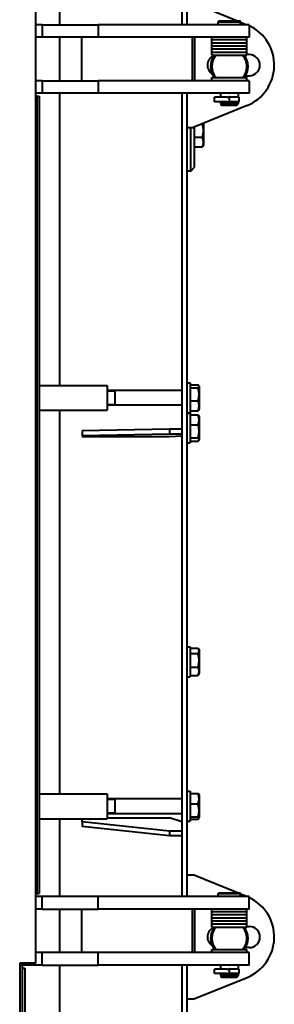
# Model space of a CAD drawing. Header units: millimetres. Extents: x -149 to 1385, y -399 to 918.
# Tile 37 of 41: x 1064 to 1084, y 172 to 251. Entities that reach past the tile are written whole.
import ezdxf

# ---------------------------------------------------------------- set-up
doc = ezdxf.new("R2010")
doc.units = ezdxf.units.MM
for name, color, linetype in [('(c)Креп', 9, 'Continuous'), ('(c)Синий', 156, 'Continuous'), ('G', 3, 'Continuous'), ('R', 1, 'Continuous'), ('WELDING', 7, 'Continuous'), ('Системный слой', 250, 'Continuous')]:
    doc.layers.add(name, color=color, linetype=linetype)

# ---------------------------------------------------------------- blocks, each defined once
blk = doc.blocks.new('U382')
at = {"layer": 'G', "color": 150, "lineweight": 40}
for p, q in [((1077.379, 219.708), (1077.379, 218.262)), ((1077.379, 218.262), (1077.379, 217.308))]:
    blk.add_line(p, q, dxfattribs=at)
blk = doc.blocks.new('U393')
at = {"layer": 'WELDING', "color": 150, "lineweight": 40}
for p, q in [((1078.055, 217.676), (1078.017, 217.711)), ((1078.017, 217.457), (1078.045, 217.481)), ((1078.045, 217.481), (1078.069, 217.506)), ((1078.096, 217.617), (1078.055, 217.676)), ((1078.069, 217.506), (1078.087, 217.531)), ((1078.087, 217.531), (1078.098, 217.556)), ((1078.098, 217.556), (1078.096, 217.617))]:
    blk.add_line(p, q, dxfattribs=at)
blk = doc.blocks.new('U404')
at = {"layer": 'WELDING', "color": 150, "lineweight": 40}
for p, q in [((1078.047, 221.948), (1078.017, 221.972)), ((1078.017, 221.742), (1078.075, 221.794)), ((1078.072, 221.924), (1078.047, 221.948)), ((1078.089, 221.9), (1078.072, 221.924)), ((1078.075, 221.794), (1078.101, 221.847)), ((1078.101, 221.847), (1078.089, 221.9))]:
    blk.add_line(p, q, dxfattribs=at)
blk = doc.blocks.new('U405')
at = {"layer": 'G', "color": 150, "lineweight": 40}
for start, end in [(139.9948, 220.0052), (0, 40.0052), (319.9948, 0)]:
    blk.add_arc((1080.529, 177.536), 1.4, start, end, dxfattribs=at)
blk = doc.blocks.new('U406')
at = {"layer": 'G', "color": 150, "lineweight": 40}
for p, q in [((1077.629, 252.636), (1081.192, 251.186)), ((1081.429, 251.09), (1081.929, 250.886))]:
    blk.add_line(p, q, dxfattribs=at)
blk = doc.blocks.new('U419')
at = {"layer": 'G', "color": 150, "lineweight": 40}
for p, q in [((1081.229, 175.386), (1081.229, 175.071)), ((1081.229, 174.701), (1081.229, 174.546))]:
    blk.add_line(p, q, dxfattribs=at)
blk = doc.blocks.new('U420')
at = {"layer": 'G', "color": 150, "lineweight": 40}
for p, q in [((1079.829, 175.386), (1079.829, 175.071)), ((1079.829, 174.701), (1079.829, 174.546))]:
    blk.add_line(p, q, dxfattribs=at)
blk = doc.blocks.new('U421')
at = {"layer": 'G', "color": 150, "lineweight": 40}
for start, end in [(65.74598, 114.31836), (245.68164, 294.25402)]:
    blk.add_arc((1080.529, 174.886), 0.2, start, end, dxfattribs=at)
blk = doc.blocks.new('U427')
at = {"layer": 'G', "color": 150, "lineweight": 40}
for p, q in [((1065.029, 187.126), (1065.096, 187.126)), ((1065.296, 187.126), (1070.729, 187.126))]:
    blk.add_line(p, q, dxfattribs=at)
blk = doc.blocks.new('U428')
at = {"layer": 'G', "color": 150, "lineweight": 40}
for p, q in [((1065.029, 189.126), (1065.096, 189.126)), ((1065.296, 189.126), (1070.729, 189.126))]:
    blk.add_line(p, q, dxfattribs=at)
blk = doc.blocks.new('U439')
at = {"layer": 'WELDING', "color": 150, "lineweight": 40}
for p, q in [((1078.367, 242.905), (1078.385, 242.922)), ((1078.385, 242.922), (1078.4, 242.939)), ((1078.4, 242.939), (1078.414, 242.956))]:
    blk.add_line(p, q, dxfattribs=at)
blk = doc.blocks.new('U444')
at = {"layer": 'G', "color": 150, "lineweight": 40}
for start, end in [(143.1301, 157.57627), (323.1301, 36.8699), (157.57627, 216.8699)]:
    blk.add_arc((1080.529, 247.536), 1.5, start, end, dxfattribs=at)
blk = doc.blocks.new('U445')
at = {"layer": 'G', "color": 150, "lineweight": 40}
for p, q in [((1081.192, 181.186), (1077.629, 182.636)), ((1081.929, 180.886), (1081.429, 181.09))]:
    blk.add_line(p, q, dxfattribs=at)
blk = doc.blocks.new('U456')
at = {"layer": 'G', "color": 150, "lineweight": 40}
for p, q in [((1077.729, 242.136), (1077.729, 242.677)), ((1077.729, 239.436), (1077.729, 242.136))]:
    blk.add_line(p, q, dxfattribs=at)
blk = doc.blocks.new('U457')
at = {"layer": 'G', "color": 150, "lineweight": 40}
for p, q in [((1077.429, 242.136), (1077.429, 242.636)), ((1077.429, 239.136), (1077.429, 242.136))]:
    blk.add_line(p, q, dxfattribs=at)
blk = doc.blocks.new('U465')
at = {"layer": 'G', "color": 150, "lineweight": 40}
for start, end in [(143.1301, 216.8699), (323.1301, 36.8699)]:
    blk.add_arc((1080.529, 177.536), 1.5, start, end, dxfattribs=at)
blk = doc.blocks.new('U468')
at = {"layer": 'G', "color": 150, "lineweight": 40}
for p, q in [((1078.129, 188.293), (1078.129, 189.039)), ((1078.129, 187.234), (1078.129, 188.293))]:
    blk.add_line(p, q, dxfattribs=at)
blk = doc.blocks.new('U469')
at = {"layer": 'WELDING', "color": 150, "lineweight": 40}
for p, q in [((1078.052, 187.273), (1078.017, 187.296)), ((1078.017, 187.106), (1078.05, 187.127)), ((1078.05, 187.127), (1078.076, 187.149)), ((1078.093, 187.232), (1078.052, 187.273)), ((1078.076, 187.149), (1078.093, 187.172)), ((1078.101, 187.19), (1078.093, 187.232)), ((1078.093, 187.172), (1078.101, 187.19))]:
    blk.add_line(p, q, dxfattribs=at)
blk = doc.blocks.new('U483')
at = {"layer": 'G', "color": 150, "lineweight": 40}
for p, q in [((1065.029, 219.928), (1065.096, 219.928)), ((1065.296, 219.928), (1070.729, 219.928))]:
    blk.add_line(p, q, dxfattribs=at)
blk = doc.blocks.new('U484')
at = {"layer": 'G', "color": 150, "lineweight": 40}
for p, q in [((1065.029, 221.928), (1065.096, 221.928)), ((1065.296, 221.928), (1070.729, 221.928))]:
    blk.add_line(p, q, dxfattribs=at)
blk = doc.blocks.new('U496')
at = {"layer": 'WELDING', "color": 150, "lineweight": 40}
for p, q in [((1078.031, 200.806), (1078.017, 200.825)), ((1078.043, 200.787), (1078.031, 200.806)), ((1078.017, 200.398), (1078.085, 200.52)), ((1078.055, 200.768), (1078.043, 200.787)), ((1078.1, 200.644), (1078.055, 200.768)), ((1078.085, 200.52), (1078.1, 200.644))]:
    blk.add_line(p, q, dxfattribs=at)
blk = doc.blocks.new('U497')
at = {"layer": 'G', "color": 150, "lineweight": 40}
for p, q in [((1066.929, 301.196), (1066.929, 291.549)), ((1066.929, 289.549), (1066.929, 258.895)), ((1066.929, 256.895), (1066.929, 250.886)), ((1066.929, 249.886), (1066.929, 246.386)), ((1066.929, 245.386), (1066.929, 221.928)), ((1066.929, 219.928), (1066.929, 189.126)), ((1066.929, 187.126), (1066.929, 180.886)), ((1066.929, 179.886), (1066.929, 176.386)), ((1066.929, 175.386), (1066.929, 158.08))]:
    blk.add_line(p, q, dxfattribs=at)
blk = doc.blocks.new('U500')
at = {"layer": 'G', "color": 150, "lineweight": 40}
for start, end in [(139.9948, 220.0052), (0, 40.0052), (319.9948, 0)]:
    blk.add_arc((1080.529, 247.536), 1.4, start, end, dxfattribs=at)
blk = doc.blocks.new('U501')
at = {"layer": 'G', "color": 150, "lineweight": 40}
for p, q in [((1081.229, 245.386), (1081.229, 245.071)), ((1081.229, 244.701), (1081.229, 244.546))]:
    blk.add_line(p, q, dxfattribs=at)
blk = doc.blocks.new('U502')
at = {"layer": 'G', "color": 150, "lineweight": 40}
for p, q in [((1079.829, 245.386), (1079.829, 245.071)), ((1079.829, 244.701), (1079.829, 244.546))]:
    blk.add_line(p, q, dxfattribs=at)
blk = doc.blocks.new('U503')
at = {"layer": 'G', "color": 150, "lineweight": 40}
for start, end in [(65.74598, 114.31836), (245.68164, 294.25402)]:
    blk.add_arc((1080.529, 244.886), 0.2, start, end, dxfattribs=at)
blk = doc.blocks.new('U510')
at = {"layer": 'G', "color": 150, "lineweight": 40}
for p, q in [((1076.729, 304.136), (1076.729, 250.886)), ((1076.729, 245.386), (1076.729, 180.886)), ((1076.729, 175.386), (1076.729, 155.705))]:
    blk.add_line(p, q, dxfattribs=at)
blk = doc.blocks.new('U511')
at = {"layer": 'G', "color": 150, "lineweight": 40}
for p, q in [((1077.129, 304.136), (1077.129, 250.886)), ((1077.129, 245.386), (1077.129, 180.886)), ((1077.129, 175.386), (1077.129, 155.705))]:
    blk.add_line(p, q, dxfattribs=at)

msp = doc.modelspace()

# ---------------------------------------------------------------- linework, layer by layer
at = {"layer": 'G', "color": 150, "lineweight": 40}
for p, q in [((1065.029, 175.543), (1065.029, 306.836)), ((1065.529, 250.886), (1065.029, 250.886)), ((1065.529, 250.886), (1065.529, 249.886)), ((1065.529, 250.886), (1070.029, 250.886)), ((1080.529, 250.886), (1070.029, 250.886)), ((1070.029, 250.886), (1070.029, 249.886)), ((1079.629, 251.126), (1079.689, 251.186)), ((1079.629, 250.886), (1079.629, 251.126)), ((1079.629, 251.126), (1081.429, 251.126)), ((1079.689, 251.186), (1081.369, 251.186)), ((1082.129, 250.886), (1080.529, 250.886)), ((1081.429, 251.126), (1081.369, 251.186)), ((1081.429, 250.886), (1081.429, 251.126)), ((1082.129, 250.886), (1082.129, 249.886)), ((1065.529, 249.886), (1065.029, 249.886)), ((1070.029, 249.886), (1065.529, 249.886)), ((1068.7, 246.386), (1068.7, 249.886)), ((1080.529, 249.886), (1070.029, 249.886)), ((1077.546, 249.886), (1077.546, 246.386)), ((1077.733, 249.886), (1077.733, 246.386)), ((1079.129, 249.686), (1079.129, 249.886)), ((1082.129, 249.886), (1080.529, 249.886)), ((1081.929, 249.686), (1081.929, 249.886)), ((1079.129, 249.686), (1081.929, 249.686)), ((1079.129, 249.436), (1079.129, 249.686)), ((1079.129, 249.686), (1081.929, 249.686)), ((1079.129, 249.186), (1079.129, 249.436)), ((1079.129, 249.436), (1081.929, 249.436)), ((1079.129, 249.436), (1081.929, 249.436)), ((1079.129, 249.186), (1081.929, 249.186)), ((1079.129, 248.936), (1079.129, 249.186)), ((1079.129, 249.186), (1081.929, 249.186)), ((1081.929, 249.436), (1081.929, 249.686)), ((1081.929, 249.186), (1081.929, 249.436)), ((1081.929, 248.936), (1081.929, 249.186)), ((1079.129, 248.936), (1081.929, 248.936)), ((1079.129, 248.686), (1079.129, 248.936)), ((1079.129, 248.936), (1081.929, 248.936)), ((1079.129, 248.686), (1081.929, 248.686)), ((1079.129, 248.436), (1079.129, 248.686)), ((1079.129, 248.686), (1081.929, 248.686)), ((1079.129, 248.436), (1081.929, 248.436)), ((1081.929, 248.686), (1081.929, 248.936)), ((1081.929, 248.436), (1081.929, 248.686)), ((1082.129, 248.486), (1081.929, 248.486)), ((1079.129, 246.386), (1079.129, 246.636)), ((1079.129, 246.636), (1081.929, 246.636)), ((1081.828, 246.786), (1082.129, 246.786)), ((1081.929, 246.386), (1081.929, 246.636)), ((1065.529, 246.386), (1065.029, 246.386)), ((1065.529, 246.386), (1065.529, 245.386)), ((1065.529, 246.386), (1070.029, 246.386)), ((1080.529, 246.386), (1070.029, 246.386)), ((1070.029, 246.386), (1070.029, 245.386)), ((1082.129, 246.386), (1080.529, 246.386)), ((1082.129, 246.386), (1082.129, 245.386)), ((1065.529, 245.386), (1065.029, 245.386)), ((1065.096, 245.136), (1065.096, 181.136)), ((1065.096, 245.136), (1065.296, 245.136)), ((1065.296, 245.136), (1065.296, 181.136)), ((1070.029, 245.386), (1065.529, 245.386)), ((1080.529, 245.386), (1070.029, 245.386)), ((1079.328, 244.701), (1079.328, 245.071)), ((1080.343, 245.071), (1079.328, 245.071)), ((1080.453, 245.071), (1080.528, 245.071)), ((1080.529, 245.071), (1080.528, 245.071)), ((1080.528, 244.701), (1080.528, 245.071)), ((1082.129, 245.386), (1080.529, 245.386)), ((1080.529, 245.071), (1080.605, 245.071)), ((1080.529, 244.701), (1080.529, 245.071)), ((1081.329, 245.071), (1080.714, 245.071)), ((1081.329, 244.701), (1081.329, 245.071)), ((1081.949, 244.395), (1077.629, 242.636)), ((1080.343, 244.701), (1079.328, 244.701)), ((1081.229, 244.546), (1079.829, 244.546)), ((1079.829, 244.546), (1079.922, 244.386)), ((1081.137, 244.386), (1079.922, 244.386)), ((1080.453, 244.701), (1080.528, 244.701)), ((1080.529, 244.701), (1080.528, 244.701)), ((1080.529, 244.701), (1080.605, 244.701)), ((1081.329, 244.701), (1080.714, 244.701)), ((1081.229, 244.546), (1081.137, 244.386)), ((1078.289, 242.905), (1078.367, 242.905)), ((1078.479, 241.234), (1078.479, 242.982)), ((1077.129, 242.636), (1077.629, 242.636)), ((1077.729, 241.843), (1078.367, 241.843)), ((1078.431, 241.15), (1078.479, 241.234)), ((1077.729, 241.074), (1078.367, 241.074)), ((1077.429, 239.136), (1077.129, 239.136)), ((1077.429, 239.136), (1077.729, 239.436)), ((1070.729, 221.928), (1070.729, 219.928)), ((1076.729, 221.528), (1070.729, 221.528)), ((1071.379, 221.515), (1071.379, 221.528)), ((1071.379, 220.328), (1071.379, 221.515)), ((1077.129, 222.128), (1077.379, 222.128)), ((1077.379, 222.128), (1077.379, 219.728)), ((1077.379, 221.972), (1078.017, 221.972)), ((1077.379, 221.742), (1078.017, 221.742)), ((1078.089, 221.9), (1078.129, 221.831)), ((1078.129, 220.026), (1078.129, 221.831)), ((1077.379, 220.698), (1078.017, 220.698)), ((1076.729, 220.328), (1070.729, 220.328)), ((1077.379, 219.884), (1078.017, 219.884)), ((1078.089, 219.957), (1078.129, 220.026)), ((1077.129, 219.728), (1077.379, 219.728)), ((1077.129, 219.708), (1077.379, 219.708)), ((1077.379, 219.559), (1078.017, 219.559)), ((1078.087, 219.484), (1078.129, 219.41)), ((1078.129, 217.605), (1078.129, 219.41)), ((1075.729, 218.422), (1068.729, 218.281)), ((1068.729, 218.281), (1068.729, 217.882)), ((1076.729, 218.422), (1075.729, 218.422)), ((1075.729, 218.422), (1075.729, 218.022)), ((1077.379, 218.762), (1078.017, 218.762)), ((1075.729, 218.022), (1068.729, 217.882)), ((1068.729, 217.882), (1068.729, 217.826)), ((1068.729, 217.826), (1075.729, 217.826)), ((1076.729, 218.022), (1075.729, 218.022)), ((1075.729, 217.826), (1076.729, 217.882)), ((1077.379, 217.711), (1078.017, 217.711)), ((1077.379, 217.457), (1078.017, 217.457)), ((1078.087, 217.531), (1078.129, 217.605)), ((1077.129, 217.308), (1077.379, 217.308)), ((1077.129, 200.936), (1077.379, 200.936)), ((1077.379, 200.936), (1077.379, 198.536)), ((1077.379, 200.825), (1078.017, 200.825)), ((1077.379, 200.398), (1078.017, 200.398)), ((1078.055, 200.768), (1078.129, 200.639)), ((1078.129, 198.834), (1078.129, 200.639)), ((1077.379, 199.31), (1078.017, 199.31)), ((1077.129, 198.536), (1077.379, 198.536)), ((1077.379, 198.648), (1078.017, 198.648)), ((1078.055, 198.705), (1078.129, 198.834)), ((1070.729, 189.126), (1070.729, 187.126)), ((1077.129, 189.336), (1077.379, 189.336)), ((1077.379, 189.336), (1077.379, 186.936)), ((1077.379, 189.167), (1078.017, 189.167)), ((1078.093, 189.101), (1078.129, 189.039)), ((1076.729, 188.736), (1070.729, 188.736)), ((1071.379, 187.546), (1071.379, 188.736)), ((1077.379, 188.327), (1078.017, 188.327)), ((1076.729, 187.536), (1070.729, 187.536)), ((1071.379, 187.536), (1071.379, 187.546)), ((1068.729, 186.899), (1068.729, 187.126)), ((1075.729, 186.149), (1068.729, 186.899)), ((1068.729, 186.899), (1068.729, 186.517)), ((1070.729, 187.199), (1075.729, 187.199)), ((1076.729, 186.899), (1075.729, 187.199)), ((1077.129, 186.936), (1077.379, 186.936)), ((1077.379, 187.296), (1078.017, 187.296)), ((1077.379, 187.106), (1078.017, 187.106)), ((1078.093, 187.172), (1078.129, 187.234)), ((1075.729, 185.767), (1068.729, 186.517)), ((1076.729, 186.149), (1075.729, 186.149)), ((1075.729, 186.149), (1075.729, 185.767)), ((1076.729, 185.767), (1075.729, 185.767)), ((1077.129, 182.636), (1077.629, 182.636)), ((1065.096, 181.136), (1065.296, 181.136)), ((1079.629, 181.126), (1079.689, 181.186)), ((1079.629, 180.886), (1079.629, 181.126)), ((1079.629, 181.126), (1081.429, 181.126)), ((1079.689, 181.186), (1081.369, 181.186)), ((1081.429, 181.126), (1081.369, 181.186)), ((1081.429, 180.886), (1081.429, 181.126)), ((1065.529, 180.886), (1065.029, 180.886)), ((1065.529, 179.886), (1065.529, 180.886)), ((1070.029, 180.886), (1065.529, 180.886)), ((1080.529, 180.886), (1070.029, 180.886)), ((1070.029, 179.886), (1070.029, 180.886)), ((1082.129, 180.886), (1080.529, 180.886)), ((1082.129, 179.886), (1082.129, 180.886)), ((1065.529, 179.886), (1065.029, 179.886)), ((1065.529, 179.886), (1070.029, 179.886)), ((1068.7, 176.386), (1068.7, 179.886)), ((1080.529, 179.886), (1070.029, 179.886)), ((1077.546, 179.886), (1077.546, 176.386)), ((1077.733, 179.886), (1077.733, 176.386)), ((1079.129, 179.686), (1079.129, 179.886)), ((1079.129, 179.436), (1079.129, 179.686)), ((1079.129, 179.686), (1081.929, 179.686)), ((1079.129, 179.686), (1081.929, 179.686)), ((1082.129, 179.886), (1080.529, 179.886)), ((1081.929, 179.686), (1081.929, 179.886)), ((1081.929, 179.436), (1081.929, 179.686)), ((1079.129, 179.186), (1079.129, 179.436)), ((1079.129, 179.436), (1081.929, 179.436)), ((1079.129, 179.436), (1081.929, 179.436)), ((1079.129, 178.936), (1079.129, 179.186)), ((1079.129, 179.186), (1081.929, 179.186)), ((1079.129, 179.186), (1081.929, 179.186)), ((1079.129, 178.936), (1081.929, 178.936)), ((1079.129, 178.686), (1079.129, 178.936)), ((1079.129, 178.936), (1081.929, 178.936)), ((1079.129, 178.686), (1081.929, 178.686)), ((1079.129, 178.436), (1079.129, 178.686)), ((1079.129, 178.686), (1081.929, 178.686)), ((1081.929, 179.186), (1081.929, 179.436)), ((1081.929, 178.936), (1081.929, 179.186)), ((1081.929, 178.686), (1081.929, 178.936)), ((1081.929, 178.436), (1081.929, 178.686)), ((1079.129, 178.436), (1081.929, 178.436)), ((1081.929, 178.486), (1082.129, 178.486)), ((1065.529, 176.386), (1065.029, 176.386)), ((1065.529, 175.386), (1065.529, 176.386)), ((1070.029, 176.386), (1065.529, 176.386)), ((1080.529, 176.386), (1070.029, 176.386)), ((1070.029, 175.386), (1070.029, 176.386)), ((1079.129, 176.386), (1079.129, 176.636)), ((1079.129, 176.636), (1081.929, 176.636)), ((1082.129, 176.386), (1080.529, 176.386)), ((1082.129, 176.786), (1081.828, 176.786)), ((1081.929, 176.386), (1081.929, 176.636)), ((1082.129, 175.386), (1082.129, 176.386)), ((1065.029, 175.543), (1063.729, 175.543)), ((1063.729, 175.543), (1063.729, 113.136)), ((1065.529, 175.386), (1063.729, 175.386)), ((1063.929, 175.386), (1063.929, 175.136)), ((1063.929, 175.136), (1063.929, 112.736)), ((1063.929, 175.136), (1064.129, 175.136)), ((1064.129, 175.136), (1064.129, 112.736)), ((1065.529, 175.386), (1070.029, 175.386)), ((1080.529, 175.386), (1070.029, 175.386)), ((1079.328, 174.701), (1079.328, 175.071)), ((1080.343, 175.071), (1079.328, 175.071)), ((1080.343, 174.701), (1079.328, 174.701)), ((1080.453, 175.071), (1080.528, 175.071)), ((1080.453, 174.701), (1080.528, 174.701)), ((1080.529, 175.071), (1080.528, 175.071)), ((1080.528, 174.701), (1080.528, 175.071)), ((1080.529, 174.701), (1080.528, 174.701)), ((1082.129, 175.386), (1080.529, 175.386)), ((1080.529, 175.071), (1080.605, 175.071)), ((1080.529, 174.701), (1080.529, 175.071)), ((1080.529, 174.701), (1080.605, 174.701)), ((1081.329, 175.071), (1080.714, 175.071)), ((1081.329, 174.701), (1080.714, 174.701)), ((1081.329, 174.701), (1081.329, 175.071)), ((1077.629, 172.636), (1081.949, 174.395)), ((1081.229, 174.546), (1079.829, 174.546)), ((1079.829, 174.546), (1079.922, 174.386)), ((1081.137, 174.386), (1079.922, 174.386)), ((1081.229, 174.546), (1081.137, 174.386)), ((1077.629, 172.636), (1077.129, 172.636))]:
    msp.add_line(p, q, dxfattribs=at)
for centre, radius, start, end in [((1080.629, 247.636), 3.5, 292.14879, 64.62307), ((1079.629, 247.636), 0.85, 111.02042, 236.29921), ((1082.129, 247.636), 0.85, 270, 90), ((1080.528, 244.886), 0.185, 90, 107.03125), ((1080.529, 244.886), 0.185, 72.96875, 90), ((1080.528, 244.886), 0.185, 252.96875, 270), ((1080.529, 244.886), 0.185, 270, 287.03125), ((1080.629, 177.636), 3.5, 292.14879, 64.62307), ((1079.629, 177.636), 0.85, 111.02042, 236.29921), ((1082.129, 177.636), 0.85, 270, 90), ((1080.528, 174.886), 0.185, 90, 107.03125), ((1080.528, 174.886), 0.185, 252.96875, 270), ((1080.529, 174.886), 0.185, 72.96875, 90), ((1080.529, 174.886), 0.185, 270, 287.03125)]:
    msp.add_arc(centre, radius, start, end, dxfattribs=at)
at = {"layer": 'R', "color": 7, "lineweight": 9}
for p, q in [((1071.379, 221.433), (1070.729, 221.433)), ((1071.379, 220.423), (1070.729, 220.423)), ((1071.379, 188.642), (1070.729, 188.642)), ((1071.379, 187.631), (1070.729, 187.631))]:
    msp.add_line(p, q, dxfattribs=at)
at = {"layer": 'WELDING', "color": 150, "lineweight": 40}
for points, knots in [([(1080.343, 245.071), (1080.352, 245.071), (1080.368, 245.071), (1080.393, 245.071), (1080.417, 245.071), (1080.439, 245.07), (1080.459, 245.067), (1080.469, 245.065), (1080.474, 245.063)], [0, 0, 0, 0, 1.661418, 2.953057, 4.60982, 6.365448, 7.645071, 9, 9, 9, 9]), ([(1080.714, 245.071), (1080.706, 245.071), (1080.69, 245.071), (1080.665, 245.071), (1080.642, 245.071), (1080.622, 245.07), (1080.602, 245.068), (1080.59, 245.065), (1080.584, 245.063)], [0, 0, 0, 0, 1.549417, 3.051764, 4.58788, 6.112404, 7.276588, 9, 9, 9, 9]), ([(1080.343, 244.701), (1080.352, 244.701), (1080.368, 244.701), (1080.393, 244.702), (1080.417, 244.702), (1080.439, 244.703), (1080.459, 244.706), (1080.469, 244.708), (1080.474, 244.71)], [0, 0, 0, 0, 1.661418, 2.953057, 4.60982, 6.365448, 7.645071, 9, 9, 9, 9]), ([(1080.714, 244.701), (1080.706, 244.701), (1080.69, 244.701), (1080.665, 244.702), (1080.642, 244.702), (1080.622, 244.703), (1080.602, 244.705), (1080.59, 244.708), (1080.584, 244.71)], [0, 0, 0, 0, 1.549417, 3.051764, 4.58788, 6.112404, 7.276588, 9, 9, 9, 9]), ([(1078.367, 241.843), (1078.378, 241.879), (1078.393, 241.932), (1078.414, 242.022), (1078.429, 242.102), (1078.44, 242.176), (1078.446, 242.236), (1078.451, 242.296), (1078.453, 242.371), (1078.451, 242.433), (1078.448, 242.496), (1078.441, 242.562), (1078.428, 242.654), (1078.405, 242.769), (1078.382, 242.855), (1078.367, 242.905)], [0, 0, 0, 0, 1.679816, 2.464254, 4.100621, 5.29978, 5.785161, 6.773962, 7.999819, 9.102067, 9.530451, 10.806592, 12.055167, 13.667644, 16, 16, 16, 16]), ([(1078.367, 241.074), (1078.379, 241.104), (1078.396, 241.148), (1078.416, 241.213), (1078.43, 241.267), (1078.441, 241.323), (1078.448, 241.375), (1078.452, 241.422), (1078.452, 241.468), (1078.451, 241.512), (1078.446, 241.56), (1078.438, 241.615), (1078.42, 241.693), (1078.396, 241.769), (1078.375, 241.825), (1078.367, 241.843)], [0, 0, 0, 0, 1.912449, 2.780687, 4.100621, 5.29978, 6.277542, 7.267519, 8.214858, 9.102067, 9.95816, 11.225797, 12.463836, 14.84267, 16, 16, 16, 16]), ([(1078.431, 241.15), (1078.422, 241.135), (1078.403, 241.109), (1078.378, 241.084), (1078.367, 241.074)], [0, 0, 0, 0, 3.013819, 5, 5, 5, 5]), ([(1078.017, 220.698), (1078.028, 220.734), (1078.043, 220.786), (1078.064, 220.875), (1078.079, 220.953), (1078.09, 221.026), (1078.096, 221.085), (1078.101, 221.144), (1078.103, 221.217), (1078.101, 221.278), (1078.098, 221.34), (1078.091, 221.405), (1078.078, 221.495), (1078.055, 221.608), (1078.032, 221.693), (1078.017, 221.742)], [0, 0, 0, 0, 1.679816, 2.464254, 4.100621, 5.29978, 5.785161, 6.773962, 7.999819, 9.102067, 9.530451, 10.806592, 12.055167, 13.667644, 16, 16, 16, 16]), ([(1078.017, 219.884), (1078.029, 219.916), (1078.046, 219.962), (1078.066, 220.031), (1078.08, 220.089), (1078.091, 220.148), (1078.098, 220.202), (1078.102, 220.253), (1078.102, 220.301), (1078.101, 220.348), (1078.096, 220.399), (1078.088, 220.457), (1078.07, 220.54), (1078.046, 220.62), (1078.025, 220.679), (1078.017, 220.698)], [0, 0, 0, 0, 1.912449, 2.780687, 4.100621, 5.29978, 6.277542, 7.267519, 8.214858, 9.102067, 9.95816, 11.225797, 12.463836, 14.84267, 16, 16, 16, 16]), ([(1078.089, 219.957), (1078.086, 219.95), (1078.075, 219.935), (1078.052, 219.911), (1078.03, 219.893), (1078.017, 219.884)], [0, 0, 0, 0, 1.639556, 3.664532, 6, 6, 6, 6]), ([(1078.017, 218.762), (1078.029, 218.793), (1078.046, 218.838), (1078.066, 218.906), (1078.08, 218.962), (1078.091, 219.021), (1078.098, 219.074), (1078.102, 219.123), (1078.102, 219.17), (1078.101, 219.216), (1078.096, 219.267), (1078.088, 219.323), (1078.07, 219.404), (1078.046, 219.483), (1078.025, 219.54), (1078.017, 219.559)], [0, 0, 0, 0, 1.912449, 2.780687, 4.100621, 5.29978, 6.277542, 7.267519, 8.214858, 9.102067, 9.95816, 11.225797, 12.463836, 14.84267, 16, 16, 16, 16]), ([(1078.017, 219.559), (1078.025, 219.553), (1078.039, 219.541), (1078.056, 219.524), (1078.073, 219.506), (1078.082, 219.493), (1078.087, 219.484)], [0, 0, 0, 0, 1.881072, 3.308451, 4.727006, 7, 7, 7, 7]), ([(1078.017, 217.711), (1078.03, 217.754), (1078.047, 217.814), (1078.067, 217.903), (1078.08, 217.975), (1078.092, 218.053), (1078.098, 218.124), (1078.102, 218.188), (1078.102, 218.25), (1078.101, 218.3), (1078.098, 218.357), (1078.09, 218.433), (1078.068, 218.575), (1078.039, 218.688), (1078.017, 218.762)], [0, 0, 0, 0, 1.905023, 2.606895, 3.844333, 4.968544, 5.957069, 6.813299, 7.701429, 8.533187, 8.934797, 10.132776, 11.738547, 15, 15, 15, 15]), ([(1078.017, 199.31), (1078.028, 199.347), (1078.043, 199.402), (1078.064, 199.494), (1078.079, 199.576), (1078.09, 199.652), (1078.096, 199.713), (1078.101, 199.775), (1078.103, 199.851), (1078.101, 199.915), (1078.098, 199.979), (1078.091, 200.047), (1078.078, 200.141), (1078.055, 200.259), (1078.032, 200.347), (1078.017, 200.398)], [0, 0, 0, 0, 1.679816, 2.464254, 4.100621, 5.29978, 5.785161, 6.773962, 7.999819, 9.102067, 9.530451, 10.806592, 12.055167, 13.667644, 16, 16, 16, 16]), ([(1078.017, 198.648), (1078.031, 198.677), (1078.052, 198.725), (1078.073, 198.789), (1078.087, 198.839), (1078.095, 198.884), (1078.101, 198.931), (1078.103, 198.977), (1078.101, 199.022), (1078.096, 199.067), (1078.088, 199.114), (1078.07, 199.182), (1078.046, 199.247), (1078.025, 199.294), (1078.017, 199.31)], [0, 0, 0, 0, 2.031939, 3.311633, 4.396645, 5.423589, 6.350589, 7.49983, 8.533187, 9.335775, 10.524184, 11.738547, 13.915004, 15, 15, 15, 15]), ([(1078.017, 189.167), (1078.031, 189.159), (1078.048, 189.148), (1078.067, 189.132), (1078.082, 189.118), (1078.09, 189.107), (1078.093, 189.101)], [0, 0, 0, 0, 2.606942, 3.645422, 5.086909, 7, 7, 7, 7]), ([(1078.017, 188.327), (1078.029, 188.36), (1078.046, 188.407), (1078.066, 188.479), (1078.08, 188.538), (1078.091, 188.599), (1078.098, 188.656), (1078.102, 188.707), (1078.102, 188.758), (1078.101, 188.805), (1078.096, 188.859), (1078.088, 188.918), (1078.07, 189.004), (1078.046, 189.087), (1078.025, 189.148), (1078.017, 189.167)], [0, 0, 0, 0, 1.912449, 2.780687, 4.100621, 5.29978, 6.277542, 7.267519, 8.214858, 9.102067, 9.95816, 11.225797, 12.463836, 14.84267, 16, 16, 16, 16]), ([(1078.017, 187.296), (1078.028, 187.331), (1078.045, 187.39), (1078.065, 187.477), (1078.08, 187.555), (1078.09, 187.62), (1078.096, 187.678), (1078.101, 187.737), (1078.103, 187.809), (1078.101, 187.869), (1078.098, 187.93), (1078.091, 187.994), (1078.078, 188.084), (1078.055, 188.195), (1078.032, 188.278), (1078.017, 188.327)], [0, 0, 0, 0, 1.679816, 2.780687, 4.100621, 5.29978, 5.785161, 6.773962, 7.999819, 9.102067, 9.530451, 10.806592, 12.055167, 13.667644, 16, 16, 16, 16]), ([(1080.343, 175.071), (1080.352, 175.071), (1080.368, 175.071), (1080.393, 175.071), (1080.417, 175.071), (1080.439, 175.07), (1080.459, 175.067), (1080.469, 175.065), (1080.474, 175.063)], [0, 0, 0, 0, 1.661418, 2.953057, 4.60982, 6.365448, 7.645071, 9, 9, 9, 9]), ([(1080.343, 174.701), (1080.352, 174.701), (1080.368, 174.701), (1080.393, 174.702), (1080.417, 174.702), (1080.439, 174.703), (1080.459, 174.706), (1080.469, 174.708), (1080.474, 174.71)], [0, 0, 0, 0, 1.661418, 2.953057, 4.60982, 6.365448, 7.645071, 9, 9, 9, 9]), ([(1080.714, 175.071), (1080.706, 175.071), (1080.69, 175.071), (1080.665, 175.071), (1080.642, 175.071), (1080.622, 175.07), (1080.602, 175.068), (1080.59, 175.065), (1080.584, 175.063)], [0, 0, 0, 0, 1.549417, 3.051764, 4.58788, 6.112404, 7.276588, 9, 9, 9, 9]), ([(1080.714, 174.701), (1080.706, 174.701), (1080.69, 174.701), (1080.665, 174.702), (1080.642, 174.702), (1080.622, 174.703), (1080.602, 174.705), (1080.59, 174.708), (1080.584, 174.71)], [0, 0, 0, 0, 1.549417, 3.051764, 4.58788, 6.112404, 7.276588, 9, 9, 9, 9])]:
    msp.add_open_spline(points, degree=3, knots=knots, dxfattribs=at)
msp.add_open_spline([(1078.055, 198.705), (1078.044, 198.686), (1078.031, 198.667), (1078.017, 198.648)], degree=3, dxfattribs=at)

# ---------------------------------------------------------------- block references
at = {"layer": '(c)Креп'}
for name in ['U444', 'U500', 'U468', 'U465', 'U405']:
    msp.add_blockref(name, (0, 0), dxfattribs=at)
at = {"layer": '(c)Синий'}
for name in ['U510', 'U511', 'U406', 'U445']:
    msp.add_blockref(name, (0, 0), dxfattribs=at)
at = {"layer": 'WELDING'}
for name in ['U439', 'U404', 'U393', 'U496', 'U469']:
    msp.add_blockref(name, (0, 0), dxfattribs=at)
at = {"layer": 'Системный слой'}
for name in ['U497', 'U502', 'U503', 'U501', 'U457', 'U456', 'U484', 'U483', 'U382', 'U428', 'U427', 'U420', 'U421', 'U419']:
    msp.add_blockref(name, (0, 0), dxfattribs=at)

doc.saveas('drawing.dxf')
